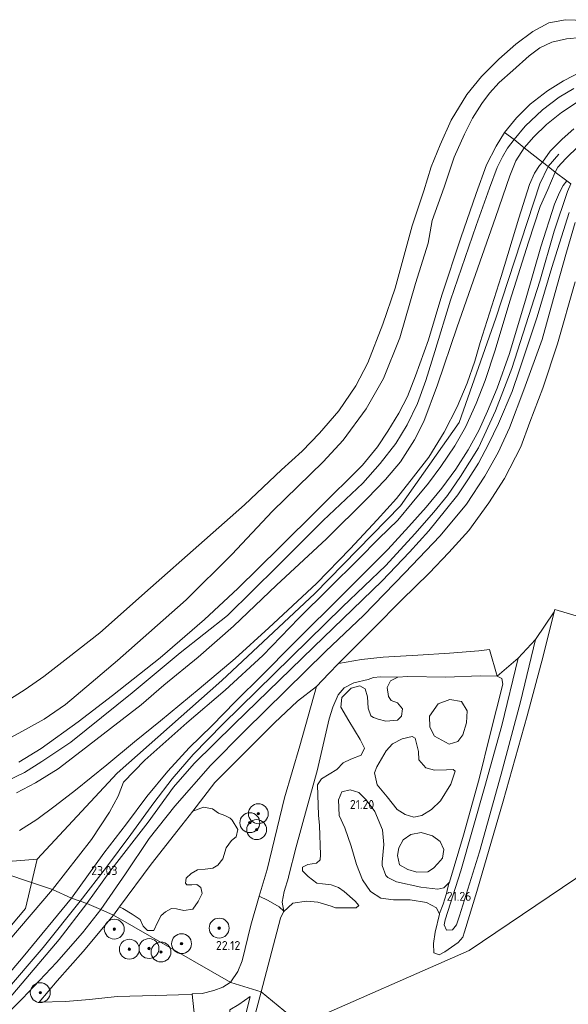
# Model space of a CAD drawing. Header units: metres. Extents: x 185049 to 189876, y 349292 to 352302.
# Tile 246 of 256: x 188223 to 188333, y 351795 to 351993. Entities that reach past the tile are written whole.
import ezdxf
from ezdxf.enums import TextEntityAlignment as Align

# ---------------------------------------------------------------- set-up
doc = ezdxf.new("R2010")
doc.units = ezdxf.units.M
for name, color, linetype, lineweight in [('B-WE-GR-BOOM-S', 90, 'Continuous', 25), ('B-WE-GR-GRAS-GV', 60, 'Continuous', 13), ('B-WE-GW-OPHOGING_KRUIN-G', 90, 'Continuous', 18), ('B-WE-GW-TALUD_KRUIN-G', 90, 'Continuous', 18), ('B-WE-GW-TALUD_TEEN-G', 90, 'Continuous', 18), ('B-WE-OB-BEKLEDING_STEEN-GV', 30, 'Continuous', 18), ('B-WE-OG-TERREIN_GROEN-GV', 7, 'Continuous', 18), ('B-WE-OG-WATER_POEL-GV', 7, 'Continuous', 18), ('B-WE-OG-WATER_SLOOT-G', 120, 'Continuous', 18), ('B-WE-OG-WATER_SLOOT-GV', 120, 'Continuous', 18), ('B-WE-VH-VERHARDING_HALFVERHARDING-GV', 252, 'Continuous', 18), ('X-XX-AL-HOOGTELABEL-S', 7, 'Continuous', 25)]:
    doc.layers.add(name, color=color, linetype=linetype, lineweight=lineweight)
doc.styles.add('NLCS-ISO-ANNOTATIVE-T18', font='NLCS-ISO.ttf', dxfattribs={"height": 1.8})

# ---------------------------------------------------------------- blocks, each defined once
blk = doc.blocks.new('SAL-HOOGTELABEL-SO')
at = {"color": 0, "linetype": 'ByBlock', "lineweight": -2, "style": 'NLCS-ISO-ANNOTATIVE-T18'}
blk.add_attdef('HOOGTE', text='', height=1.8, dxfattribs=at).set_placement((2.79, 0), align=Align.RIGHT)
blk = doc.blocks.new('SGR-BOOM_01-SO')
at = {"linetype": 'ByBlock', "lineweight": 18}
h = blk.add_hatch(color=0, dxfattribs=at)
h.dxf.hatch_style = 1
edge = h.paths.add_edge_path()
edge.add_arc((0, 0), 0.25, 0, 360)
at = {"color": 0, "linetype": 'ByBlock', "lineweight": 18}
for radius in [2, 0.25]:
    blk.add_circle((0, 0), radius, dxfattribs=at)

msp = doc.modelspace()

# ---------------------------------------------------------------- linework, layer by layer
at = {"layer": 'B-WE-GR-GRAS-GV'}
for points in [[(188220.605, 351856.161, 22.947), (188224.301, 351858.546, 22.959), (188228.041, 351861.171, 23.021), (188232.882, 351864.874, 23.05), (188239.246, 351869.9, 23.05), (188249.437, 351878.942, 23.091), (188259.144, 351887.533, 23.107), (188268.311, 351895.678, 23.042), (188275.756, 351902.686, 23.033), (188279.914, 351906.464, 23.013), (188283.403, 351910.051, 22.935), (188287.29, 351914.59, 22.869), (188290.671, 351919.617, 22.775), (188293.077, 351924.221, 22.75), (188296.117, 351931.987, 22.75), (188298.598, 351939.235, 22.791), (188302.007, 351951.728, 22.82), (188304.337, 351958.808, 22.771), (188305.82, 351963.594, 22.754), (188307.627, 351968.043, 22.758), (188309.855, 351972.979, 22.795), (188313, 351978.166, 22.816), (188315.954, 351981.779, 22.803), (188319.432, 351985.273, 22.808), (188322.817, 351988.317, 22.803), (188326.238, 351990.824, 22.799), (188329.489, 351992.555, 22.771), (188332.788, 351993.209, 22.775), (188336.812, 351993.066, 22.758)], [(188335.877, 351989.65, 21.202), (188332.981, 351989.373, 21.202), (188330.046, 351988.713, 21.202), (188327.631, 351987.546, 21.202), (188325.484, 351985.929, 21.202), (188322.196, 351982.975, 21.202), (188319.452, 351980.556, 21.202), (188317.531, 351978.423, 21.202), (188315.981, 351976.383, 21.202), (188314.136, 351973.39, 21.202), (188312.498, 351970.177, 21.202), (188310.45, 351965.554, 21.202), (188308.449, 351959.52, 21.202), (188306.033, 351952.842, 21.202), (188305.25, 351948.277, 21.202), (188302.665, 351940.159, 21.202), (188299.507, 351929.238, 21.202), (188296.218, 351921.083, 21.202), (188292.766, 351914.981, 21.202), (188288.177, 351908.638, 21.202), (188284.117, 351904.337, 21.202), (188273.932, 351894.36, 21.202), (188265.819, 351885.688, 21.202), (188256.63, 351876.577, 21.202), (188249.137, 351869.907, 21.202), (188242.8, 351864.365, 21.202), (188237.536, 351859.837, 21.202), (188232.384, 351855.534, 21.202), (188228.064, 351852.548, 21.202), (188224.37, 351850.494, 21.202), (188220.808, 351848.53, 21.202)], [(188223.026, 351843.934, 21.202), (188227.477, 351846.685, 21.202), (188234.915, 351852.048, 21.202), (188241.797, 351857.303, 21.202), (188251.396, 351864.882, 21.202), (188260.295, 351872.589, 21.202), (188267.007, 351878.822, 21.202), (188275.368, 351887.064, 21.202), (188283.149, 351894.789, 21.202), (188291.999, 351903.635, 21.202), (188295.034, 351907.296, 21.202), (188297.136, 351910.458, 21.202), (188299.362, 351914.109, 21.202), (188301.053, 351917.471, 21.202), (188302.667, 351921.572, 21.202), (188305.308, 351928.863, 21.202), (188307.987, 351937.806, 21.202), (188311.781, 351949.374, 21.202), (188314.883, 351958.248, 21.202), (188316.945, 351963.997, 21.202), (188318.896, 351967.75, 21.202), (188320.568, 351970.512, 21.202), (188322.507, 351969.125, 22.38), (188321.167, 351967.348, 22.376), (188320.118, 351965.659, 22.38), (188319.06, 351963.496, 22.409), (188317.508, 351959.302, 22.516), (188314.869, 351951.808, 22.491), (188309.687, 351936.832, 22.479), (188306.567, 351926.476, 22.487), (188304.778, 351920.639, 22.487), (188303.062, 351916.004, 22.483), (188301.037, 351911.755, 22.594), (188298.701, 351907.964, 22.639), (188295.564, 351903.968, 22.627), (188292.093, 351900.002, 22.434), (188284.14, 351892.5, 22.417), (188274.928, 351883.332, 22.426), (188264.906, 351873.399, 22.327), (188255.404, 351865.871, 22.393), (188245.781, 351857.872, 22.335), (188233.447, 351847.926, 22.331), (188227.618, 351844.03, 22.302), (188224.127, 351841.826, 22.344), (188220.411, 351840.054, 22.331)], [(188220.411, 351840.054, 22.331), (188224.127, 351841.826, 22.344), (188227.618, 351844.03, 22.302), (188233.447, 351847.926, 22.331), (188245.781, 351857.872, 22.335), (188255.404, 351865.871, 22.393), (188264.906, 351873.399, 22.327), (188274.928, 351883.332, 22.426), (188284.14, 351892.5, 22.417), (188292.093, 351900.002, 22.434), (188295.564, 351903.968, 22.627), (188298.701, 351907.964, 22.639), (188301.037, 351911.755, 22.594), (188303.062, 351916.004, 22.483), (188304.778, 351920.639, 22.487), (188306.567, 351926.476, 22.487), (188309.687, 351936.832, 22.479), (188314.869, 351951.808, 22.491), (188317.508, 351959.302, 22.516), (188319.06, 351963.496, 22.409), (188320.118, 351965.659, 22.38), (188321.167, 351967.348, 22.376), (188322.507, 351969.125, 22.38), (188324.508, 351967.449, 22.524), (188322.857, 351964.826, 22.524), (188321.609, 351961.823, 22.504), (188318.756, 351953.466, 22.553), (188314.711, 351941.954, 22.495), (188311.05, 351931.437, 22.545), (188307.115, 351919.815, 22.549), (188304.338, 351912.424, 22.582), (188302.466, 351908.706, 22.582), (188299.637, 351904.337, 22.594), (188296.667, 351900.785, 22.643), (188292.957, 351896.937, 22.557), (188284.783, 351888.842, 22.586), (188274.789, 351879.496, 22.532), (188266.119, 351871.282, 22.528), (188259.053, 351865.047, 22.5), (188252.123, 351859.37, 22.446), (188247.579, 351855.469, 22.442), (188241.429, 351850.691, 22.409), (188235.547, 351846.147, 22.413), (188230.907, 351842.563, 22.405), (188226.386, 351839.745, 22.401), (188222.54, 351837.743, 22.389)], [(188222.54, 351837.743, 22.389), (188226.386, 351839.745, 22.401), (188230.907, 351842.563, 22.405), (188235.547, 351846.147, 22.413), (188241.429, 351850.691, 22.409), (188247.579, 351855.469, 22.442), (188252.123, 351859.37, 22.446), (188259.053, 351865.047, 22.5), (188266.119, 351871.282, 22.528), (188274.789, 351879.496, 22.532), (188284.783, 351888.842, 22.586), (188292.957, 351896.937, 22.557), (188296.667, 351900.785, 22.643), (188299.637, 351904.337, 22.594), (188302.466, 351908.706, 22.582), (188304.338, 351912.424, 22.582), (188307.115, 351919.815, 22.549), (188311.05, 351931.437, 22.545), (188314.711, 351941.954, 22.495), (188318.756, 351953.466, 22.553), (188321.609, 351961.823, 22.504), (188322.857, 351964.826, 22.524), (188324.508, 351967.449, 22.524), (188328.167, 351964.585, 24.249), (188327.55, 351963.861, 24.265), (188326.582, 351962.338, 24.347), (188325.562, 351960.048, 24.438), (188323.459, 351953.311, 24.536), (188319.857, 351941.543, 24.528), (188315.633, 351928.302, 24.553), (188314.585, 351924.571, 24.536), (188313.034, 351920.105, 24.483), (188311.017, 351915.351, 24.479), (188308.452, 351910.288, 24.454), (188305.332, 351905.237, 24.454), (188302.289, 351901.268, 24.479), (188298.87, 351896.928, 24.532), (188295.006, 351892.623, 24.516), (188289.526, 351886.801, 24.516), (188282.779, 351879.854, 24.508), (188273.246, 351870.903, 24.557), (188266.426, 351864.753, 24.664), (188259.222, 351858.683, 24.672), (188251.472, 351852.216, 24.709), (188246.26, 351848.016, 24.984), (188240.662, 351843.407, 25.271), (188234.412, 351838.318, 25.575), (188230.317, 351835.159, 25.645), (188226.62, 351832.395, 25.69), (188223.115, 351830.203, 25.789)], [(188223.115, 351830.203, 25.789), (188226.62, 351832.395, 25.69), (188230.317, 351835.159, 25.645), (188234.412, 351838.318, 25.575), (188240.662, 351843.407, 25.271), (188246.26, 351848.016, 24.984), (188251.472, 351852.216, 24.709), (188259.222, 351858.683, 24.672), (188266.426, 351864.753, 24.664), (188273.246, 351870.903, 24.557), (188282.779, 351879.854, 24.508), (188289.526, 351886.801, 24.516), (188295.006, 351892.623, 24.516), (188298.87, 351896.928, 24.532), (188302.289, 351901.268, 24.479), (188305.332, 351905.237, 24.454), (188308.452, 351910.288, 24.454), (188311.017, 351915.351, 24.479), (188313.034, 351920.105, 24.483), (188314.585, 351924.571, 24.536), (188315.633, 351928.302, 24.553), (188319.857, 351941.543, 24.528), (188323.459, 351953.311, 24.536), (188325.562, 351960.048, 24.438), (188326.582, 351962.338, 24.347), (188327.55, 351963.861, 24.265), (188328.167, 351964.585, 24.249), (188329.314, 351963.678, 24.328), (188330.738, 351962.552, 24.425), (188329.247, 351959.045, 24.372), (188327.739, 351955.616, 24.409), (188325.369, 351948.489, 24.425), (188321.648, 351936.595, 24.446), (188318.683, 351926.743, 24.467), (188316.647, 351920.628, 24.483), (188314.885, 351916.048, 24.487), (188312.753, 351911.265, 24.454), (188310.609, 351907.5, 24.438), (188307.757, 351903.382, 24.401), (188305.299, 351900.004, 24.372), (188301.984, 351896.04, 24.372), (188299.119, 351892.608, 24.38), (188295.321, 351888.883, 24.43), (188291.248, 351884.713, 24.508), (188285.245, 351878.858, 24.516), (188279.251, 351872.85, 24.512), (188272.034, 351865.396, 24.577), (188264.434, 351858.393, 24.586), (188256.771, 351851.824, 24.721), (188248.299, 351844.307, 24.906), (188244.044, 351839.921, 25.054), (188242.952, 351837.061, 25.362), (188241.245, 351833.845, 25.321), (188237.599, 351828.398, 25.329), (188229.77, 351818.298, 25.399), (188215.926, 351822.944, 25.659)], [(188334.73, 351952.448, 23.136), (188333.016, 351946.454, 23.132), (188331.091, 351939.565, 23.058), (188328.091, 351928.905, 23.054), (188324.436, 351918.806, 23.074), (188321.589, 351911.12, 23.046), (188319.264, 351906.174, 23.05), (188316.579, 351901.393, 23.046), (188312.942, 351895.775, 23.025), (188307.599, 351889.408, 23.07), (188300.51, 351882.009, 23.058), (188292.287, 351873.508, 23.07), (188284.577, 351866.165, 23.07), (188276.644, 351858.325, 23.07), (188268.413, 351850.215, 23.029), (188261.536, 351843.225, 23.038), (188254.326, 351835.071, 23.013), (188249.181, 351828.594, 23.025), (188244.449, 351821.482, 22.984), (188239.498, 351814.311, 22.843), (188236.637, 351815.479, 22.997), (188241.292, 351821.916, 22.989), (188248.961, 351831.852, 22.959), (188254.085, 351838.888, 22.892), (188258.236, 351843.655, 22.87), (188266.234, 351851.587, 22.87), (188282.196, 351867.051, 22.892), (188295.982, 351880.348, 22.982), (188301.471, 351886.114, 22.967), (188305.387, 351890.414, 22.967), (188308.736, 351894.582, 22.922), (188311.213, 351897.683, 22.885), (188313.324, 351900.885, 22.892), (188315.334, 351904.053, 22.892), (188317.346, 351907.89, 22.892), (188319.325, 351911.994, 22.892), (188322.076, 351918.467, 22.915), (188323.588, 351922.805, 22.907), (188327.117, 351933.485, 22.892), (188330.076, 351943.364, 22.952), (188333.538, 351954.412, 23.034)], [(188334.773, 351940.496, 22.118), (188331.229, 351928.044, 22.093), (188328.264, 351919.099, 22.097), (188325.635, 351912.315, 22.101), (188323.839, 351907.355, 22.089), (188320.527, 351900.986, 22.101), (188317.426, 351896.044, 22.097), (188313.383, 351890.494, 22.134), (188309.381, 351886.092, 22.163), (188305.399, 351881.941, 22.134), (188299.867, 351876.472, 22.101), (188294.293, 351870.853, 22.011), (188287.193, 351863.76, 21.962), (188285.261, 351861.773, 22.092), (188282.799, 351859.147, 22.007), (188278.966, 351856.154, 22.151), (188274.331, 351851.832, 22.167), (188269.158, 351846.601, 22.237), (188262.346, 351839.81, 22.192), (188257.979, 351834.038, 22.029), (188255.751, 351831.268, 22.085), (188249.6, 351823.419, 22.015), (188243.24, 351814.814, 21.959), (188241.995, 351813.13, 21.957), (188239.498, 351814.311, 22.843), (188244.449, 351821.482, 22.984), (188249.181, 351828.594, 23.025), (188254.326, 351835.071, 23.013), (188261.536, 351843.225, 23.038), (188268.413, 351850.215, 23.029), (188276.644, 351858.325, 23.07), (188284.577, 351866.165, 23.07), (188292.287, 351873.508, 23.07), (188300.51, 351882.009, 23.058), (188307.599, 351889.408, 23.07), (188312.942, 351895.775, 23.025), (188316.579, 351901.393, 23.046), (188319.264, 351906.174, 23.05), (188321.589, 351911.12, 23.046), (188324.436, 351918.806, 23.074), (188328.091, 351928.905, 23.054), (188331.091, 351939.565, 23.058), (188333.016, 351946.454, 23.132), (188334.73, 351952.448, 23.136)], [(188086.146, 351853.485, 25.501), (188096.598, 351850.793, 25.521), (188108.282, 351847.758, 25.549), (188123.467, 351843.516, 25.521), (188135.283, 351840.234, 25.462), (188147.367, 351836.995, 25.47), (188162.641, 351833.217, 25.49), (188176.9, 351830.14, 25.446), (188187.223, 351828.502, 25.557), (188195.467, 351827.703, 25.628), (188202.442, 351827.264, 25.541), (188215.926, 351822.944, 25.659), (188229.77, 351818.298, 25.399), (188218.777, 351805.522, 25.407), (188209.214, 351794.48, 25.415)], [(188209.214, 351794.48, 25.415), (188218.777, 351805.522, 25.407), (188229.77, 351818.298, 25.399), (188233.554, 351816.589, 23.166), (188223.908, 351804.745, 23.249), (188218.337, 351798.294, 23.324), (188211.913, 351791.438, 23.355)], [(188211.913, 351791.438, 23.355), (188218.337, 351798.294, 23.324), (188223.908, 351804.745, 23.249), (188233.554, 351816.589, 23.166), (188235.324, 351815.966, 23.057), (188227.891, 351806.664, 23.206), (188219.957, 351797.362, 23.206), (188209.983, 351786.662, 23.243)], [(188211.161, 351785.742, 23.154), (188221.035, 351796.409, 23.131), (188231.078, 351808.244, 23.086), (188236.637, 351815.479, 22.997), (188239.498, 351814.311, 22.843), (188235.818, 351809.602, 22.95), (188230.572, 351803.623, 22.997), (188223.716, 351796.398, 23.048), (188216.415, 351789.104, 23.158)], [(188216.415, 351789.104, 23.158), (188223.716, 351796.398, 23.048), (188230.572, 351803.623, 22.997), (188235.818, 351809.602, 22.95), (188239.498, 351814.311, 22.843), (188241.995, 351813.13, 21.957), (188235.905, 351805.847, 21.973), (188230.725, 351799.919, 21.993), (188227.101, 351795.682, 21.965), (188232.352, 351795.784, 21.941), (188237.207, 351796.206, 21.981), (188242.762, 351796.812, 21.957), (188250.367, 351797.009, 22.02), (188255.082, 351797.158, 21.949), (188257.803, 351797.251, 21.89), (188258.372, 351792.239, 20.933)]]:
    msp.add_polyline3d(points, dxfattribs=at)
for points in [[(188240.071, 351825.643, 23.3), (188233.554, 351816.589, 23.166), (188229.77, 351818.298, 25.399), (188237.599, 351828.398, 25.329), (188241.245, 351833.845, 25.321), (188242.952, 351837.061, 25.362), (188244.044, 351839.921, 25.054), (188248.299, 351844.307, 24.906), (188256.771, 351851.824, 24.721), (188264.434, 351858.393, 24.586), (188272.034, 351865.396, 24.577), (188279.251, 351872.85, 24.512), (188285.245, 351878.858, 24.516), (188291.248, 351884.713, 24.508), (188295.321, 351888.883, 24.43), (188299.119, 351892.608, 24.38), (188301.984, 351896.04, 24.372), (188305.299, 351900.004, 24.372), (188307.757, 351903.382, 24.401), (188310.609, 351907.5, 24.438), (188312.753, 351911.265, 24.454), (188314.885, 351916.048, 24.487), (188316.647, 351920.628, 24.483), (188318.683, 351926.743, 24.467), (188321.648, 351936.595, 24.446), (188325.369, 351948.489, 24.425), (188327.739, 351955.616, 24.409), (188329.247, 351959.045, 24.372), (188330.738, 351962.552, 24.425), (188333.048, 351960.775, 23.317), (188332.346, 351959.853, 23.329), (188331.618, 351958.457, 23.378), (188330.595, 351956.126, 23.428), (188327.858, 351947.52, 23.341), (188324.908, 351937.305, 23.309), (188321.526, 351926.115, 23.251), (188319.049, 351919.11, 23.218), (188317.126, 351914.472, 23.239), (188315.377, 351910.61, 23.255), (188313.265, 351906.699, 23.255), (188310.756, 351902.814, 23.276), (188307.974, 351899.03, 23.296), (188304.85, 351895.202, 23.313), (188301.368, 351891.288, 23.341), (188297.111, 351886.684, 23.358), (188288.827, 351878.375, 23.341), (188277.957, 351867.573, 23.391), (188271.916, 351861.493, 23.37), (188266.551, 351856.121, 23.317), (188261.796, 351851.232, 23.354), (188257.251, 351846.776, 23.358), (188252.912, 351842.087, 23.37), (188248.724, 351837.03, 23.37), (188244.658, 351831.527, 23.366)], [(188240.615, 351822.835, 22.93), (188235.324, 351815.966, 23.057), (188233.554, 351816.589, 23.166), (188240.071, 351825.643, 23.3), (188244.658, 351831.527, 23.366), (188248.724, 351837.03, 23.37), (188252.912, 351842.087, 23.37), (188257.251, 351846.776, 23.358), (188261.796, 351851.232, 23.354), (188266.551, 351856.121, 23.317), (188271.916, 351861.493, 23.37), (188277.957, 351867.573, 23.391), (188288.827, 351878.375, 23.341), (188297.111, 351886.684, 23.358), (188301.368, 351891.288, 23.341), (188304.85, 351895.202, 23.313), (188307.974, 351899.03, 23.296), (188310.756, 351902.814, 23.276), (188313.265, 351906.699, 23.255), (188315.377, 351910.61, 23.255), (188317.126, 351914.472, 23.239), (188319.049, 351919.11, 23.218), (188321.526, 351926.115, 23.251), (188324.908, 351937.305, 23.309), (188327.858, 351947.52, 23.341), (188330.595, 351956.126, 23.428), (188331.618, 351958.457, 23.378), (188332.346, 351959.853, 23.329), (188333.048, 351960.775, 23.317), (188333.85, 351960.175, 23.109), (188333.202, 351958.67, 22.959), (188330.513, 351950.66, 22.892), (188327.654, 351940.647, 22.915), (188322.008, 351923.092, 22.922), (188318.717, 351914.549, 22.952), (188315.329, 351907.142, 22.974), (188311.744, 351901.338, 22.997), (188309.098, 351897.57, 23.049), (188306.385, 351894.169, 23.079), (188302.536, 351889.835, 23.072), (188296.745, 351883.468, 23.057), (188288.045, 351875.137, 23.072), (188277.705, 351865.039, 22.974), (188263.984, 351851.542, 22.937), (188257.994, 351845.442, 22.967), (188253.776, 351840.542, 22.974), (188250.126, 351835.773, 22.937), (188245.504, 351829.404, 23.027)], [(188276.383, 351836.744, 22.138), (188272.892, 351822.357, 22.081), (188271.278, 351816.989, 21.936), (188269.613, 351811.163, 22.134), (188267.851, 351803.939, 22.151), (188267.015, 351801.824, 22.085), (188265.593, 351799.727, 21.955), (188265.564, 351799.594, 21.949), (188241.995, 351813.13, 21.957), (188243.24, 351814.814, 21.959), (188243.929, 351814.462, 22.037), (188245.776, 351813.347, 21.945), (188247.382, 351812.268, 21.945), (188247.989, 351810.923, 21.945), (188248.841, 351810.056, 21.952), (188250.148, 351810.08, 21.952), (188250.883, 351811.689, 21.952), (188251.582, 351813.058, 21.952), (188252.482, 351813.806, 21.952), (188253.69, 351814.483, 21.952), (188254.686, 351814.406, 21.952), (188256.161, 351814.085, 21.952), (188257.951, 351814.379, 21.952), (188258.995, 351815.917, 21.945), (188259.799, 351817.491, 21.945), (188259.569, 351818.73, 21.922), (188258.749, 351819.321, 21.929), (188257.751, 351819.226, 21.906), (188256.72, 351819.235, 21.883), (188256.483, 351819.615, 21.914), (188256.628, 351820.576, 21.922), (188257.633, 351821.53, 21.937), (188258.877, 351822.276, 21.952), (188260.425, 351822.435, 21.945), (188261.973, 351822.593, 21.952), (188262.974, 351823.204, 21.968), (188263.982, 351824.501, 21.952), (188264.653, 351826.661, 21.952), (188265.697, 351828.199, 21.952), (188266.666, 351828.912, 21.945), (188266.987, 351830.387, 21.96), (188265.869, 351832.253, 21.968), (188265.46, 351832.634, 21.96), (188264.365, 351833.193, 21.96), (188263.131, 351833.65, 21.968), (188261.935, 351834.52, 22.014), (188260.117, 351834.844, 22.006), (188257.979, 351834.038, 22.029), (188262.346, 351839.81, 22.192), (188269.158, 351846.601, 22.237), (188274.331, 351851.832, 22.167), (188278.966, 351856.154, 22.151), (188282.799, 351859.147, 22.007), (188279.448, 351847.215, 22.093)], [(188232.352, 351795.784, 21.941), (188227.101, 351795.682, 21.965), (188230.725, 351799.919, 21.993), (188235.905, 351805.847, 21.973), (188241.995, 351813.13, 21.957), (188265.564, 351799.594, 21.949), (188265.448, 351799.581, 21.949), (188263.999, 351798.692, 21.949), (188262.14, 351797.978, 21.949), (188259.85, 351797.372, 21.949), (188257.865, 351797.303, 21.892), (188257.803, 351797.251, 21.89), (188255.082, 351797.158, 21.949), (188250.367, 351797.009, 22.02), (188242.762, 351796.812, 21.957), (188237.207, 351796.206, 21.981)]]:
    msp.add_polyline3d(points, close=True, dxfattribs=at)
at = {"layer": 'B-WE-GW-OPHOGING_KRUIN-G'}
for points in [[(188226.705, 351824.434, 25.637), (188242.76, 351841.734, 25.099), (188263.758, 351860.338, 24.664), (188282.491, 351877.845, 24.54), (188299.681, 351895.429, 24.454), (188311.457, 351912.246, 24.45), (188318.82, 351933.171, 24.504), (188327.649, 351960.177, 24.368), (188329.314, 351963.678, 24.328), (188331.491, 351966.179, 24.397)], [(188020.584, 351906.838, 25.175), (188004.73, 351883.461, 25.186), (188014.173, 351875.499, 25.356), (188036.812, 351865.778, 25.612), (188068.446, 351855.867, 25.368), (188095.012, 351848.393, 25.419), (188121.654, 351840.971, 25.478), (188158.181, 351831.481, 25.391), (188193.225, 351825.159, 25.478), (188209.959, 351823.093, 25.521), (188226.705, 351824.434, 25.637)], [(188226.705, 351824.434, 25.637), (188224.338, 351814.523, 25.557), (188207.174, 351794.021, 25.501), (188194.887, 351779.414, 25.494), (188187.991, 351769.824, 25.494), (188181.992, 351758.069, 25.494), (188173.428, 351739.368, 25.257), (188166.655, 351724.049, 25.123)]]:
    msp.add_polyline3d(points, dxfattribs=at)
at = {"layer": 'B-WE-GW-TALUD_KRUIN-G'}
for points in [[(188223.115, 351830.203, 25.789), (188226.62, 351832.395, 25.69), (188230.317, 351835.159, 25.645), (188234.412, 351838.318, 25.575), (188240.662, 351843.407, 25.271), (188246.26, 351848.016, 24.984), (188251.472, 351852.216, 24.709), (188259.222, 351858.683, 24.672), (188266.426, 351864.753, 24.664), (188273.246, 351870.903, 24.557), (188282.779, 351879.854, 24.508), (188289.526, 351886.801, 24.516), (188295.006, 351892.623, 24.516), (188298.87, 351896.928, 24.532), (188302.289, 351901.268, 24.479), (188305.332, 351905.237, 24.454), (188308.452, 351910.288, 24.454), (188311.017, 351915.351, 24.479), (188313.034, 351920.105, 24.483), (188314.585, 351924.571, 24.536), (188315.633, 351928.302, 24.553), (188319.857, 351941.543, 24.528), (188323.459, 351953.311, 24.536), (188325.562, 351960.048, 24.438), (188326.582, 351962.338, 24.347), (188327.55, 351963.861, 24.265), (188328.167, 351964.585, 24.249), (188329.747, 351966.754, 24.31), (188332.106, 351969.207, 24.413), (188334.452, 351971.259, 24.491)], [(188335.405, 351967.799, 24.54), (188332.88, 351965.326, 24.512), (188331.27, 351963.549, 24.425), (188330.738, 351962.552, 24.425), (188329.247, 351959.045, 24.372), (188327.739, 351955.616, 24.409), (188325.369, 351948.489, 24.425), (188321.648, 351936.595, 24.446), (188318.683, 351926.743, 24.467), (188316.647, 351920.628, 24.483), (188314.885, 351916.048, 24.487), (188312.753, 351911.265, 24.454), (188310.609, 351907.5, 24.438), (188307.757, 351903.382, 24.401), (188305.299, 351900.004, 24.372), (188301.984, 351896.04, 24.372), (188299.119, 351892.608, 24.38), (188295.321, 351888.883, 24.43), (188291.248, 351884.713, 24.508), (188285.245, 351878.858, 24.516), (188279.251, 351872.85, 24.512), (188272.034, 351865.396, 24.577), (188264.434, 351858.393, 24.586), (188256.771, 351851.824, 24.721), (188248.299, 351844.307, 24.906), (188244.044, 351839.921, 25.054), (188242.952, 351837.061, 25.362), (188241.245, 351833.845, 25.321), (188237.599, 351828.398, 25.329), (188229.77, 351818.298, 25.399)], [(188334.73, 351952.448, 23.136), (188333.016, 351946.454, 23.132), (188331.091, 351939.565, 23.058), (188328.091, 351928.905, 23.054), (188324.436, 351918.806, 23.074), (188321.589, 351911.12, 23.046), (188319.264, 351906.174, 23.05), (188316.579, 351901.393, 23.046), (188312.942, 351895.775, 23.025), (188307.599, 351889.408, 23.07), (188300.51, 351882.009, 23.058), (188292.287, 351873.508, 23.07), (188284.577, 351866.165, 23.07), (188276.644, 351858.325, 23.07), (188268.413, 351850.215, 23.029), (188261.536, 351843.225, 23.038), (188254.326, 351835.071, 23.013), (188249.181, 351828.594, 23.025), (188244.449, 351821.482, 22.984), (188239.498, 351814.311, 22.843)], [(188326.802, 351868.583, 21.259), (188323.79, 351856.064, 21.259), (188319.884, 351841.488, 21.255), (188315.499, 351825.901, 21.259), (188311.517, 351813.013, 21.169), (188310.909, 351811.234, 21.173), (188310.106, 351810.2, 21.202), (188308.93, 351810.128, 21.231), (188308.438, 351811.24, 21.239), (188308.637, 351812.203, 21.243), (188311.812, 351822.086, 21.243), (188316.621, 351839.017, 21.292), (188320.02, 351851.307, 21.325), (188323.279, 351864.855, 21.264)], [(188282.799, 351859.147, 22.007), (188279.448, 351847.215, 22.093), (188276.383, 351836.744, 22.138), (188272.892, 351822.357, 22.081)], [(188272.892, 351822.357, 22.081), (188271.278, 351816.989, 21.936), (188269.613, 351811.163, 22.134), (188267.851, 351803.939, 22.151), (188267.015, 351801.824, 22.085), (188265.593, 351799.727, 21.955), (188265.564, 351799.594, 21.949)], [(188229.77, 351818.298, 25.399), (188218.777, 351805.522, 25.407), (188209.214, 351794.48, 25.415), (188201.315, 351785.022, 25.423), (188197.016, 351779.973, 25.45), (188193.518, 351775.926, 25.427), (188190.872, 351772.278, 25.391), (188188.764, 351768.675, 25.34), (188186.035, 351762.849, 25.372), (188182.236, 351755.25, 25.379), (188179.886, 351749.92, 25.368), (188176.174, 351741.745, 25.301), (188172.908, 351733.089, 25.167), (188167.06, 351720.25, 24.903)], [(188239.498, 351814.311, 22.843), (188235.818, 351809.602, 22.95), (188230.572, 351803.623, 22.997), (188223.716, 351796.398, 23.048), (188216.415, 351789.104, 23.158), (188210.94, 351783.119, 23.241), (188206.584, 351778.329, 23.265), (188203.564, 351774.462, 23.304), (188200.947, 351770.766, 23.332), (188198.659, 351766.907, 23.328), (188195.102, 351760.097, 23.292), (188190.268, 351750.638, 23.213), (188186.262, 351742.199, 23.182), (188183.045, 351734.712, 23.095), (188179.254, 351725.884, 22.985), (188176.02, 351717.998, 22.918), (188173.055, 351711.355, 22.902), (188170.386, 351706.45, 22.954), (188168.383, 351702.642, 22.946), (188166.4, 351698.479, 22.985), (188164.891, 351694.651, 23.036), (188163.392, 351690.799, 23.08)], [(188265.564, 351799.594, 21.949), (188265.448, 351799.581, 21.949), (188263.999, 351798.692, 21.949), (188262.14, 351797.978, 21.949), (188259.85, 351797.372, 21.949), (188257.865, 351797.303, 21.892), (188257.803, 351797.251, 21.89)], [(188257.803, 351797.251, 21.89), (188255.082, 351797.158, 21.949), (188250.367, 351797.009, 22.02), (188242.762, 351796.812, 21.957), (188237.207, 351796.206, 21.981), (188232.352, 351795.784, 21.941), (188227.101, 351795.682, 21.965)], [(188269.495, 351796.821, 21.221), (188266.727, 351785.595, 21.217), (188263.298, 351773.499, 21.197), (188260.654, 351763.832, 21.209), (188258.276, 351754.849, 21.205), (188254.533, 351742.414, 21.221), (188253.819, 351741.632, 21.237), (188252.839, 351741.572, 21.24), (188252.184, 351742.063, 21.24), (188252.038, 351742.755, 21.244), (188252.171, 351743.562, 21.248), (188254.289, 351750.173, 21.221), (188257.293, 351760.726, 21.205), (188260.574, 351773.564, 21.221), (188263.199, 351782.237, 21.264), (188264.436, 351787.265, 21.225), (188265.248, 351792.351, 21.264), (188265.414, 351794.143, 21.268)]]:
    msp.add_polyline3d(points, dxfattribs=at)
at = {"layer": 'B-WE-GW-TALUD_TEEN-G'}
for points in [[(188335.159, 351976.652, 22.586), (188332.03, 351974.565, 22.598), (188328.956, 351972.123, 22.582), (188326.465, 351969.676, 22.512), (188324.508, 351967.449, 22.524), (188322.857, 351964.826, 22.524), (188321.609, 351961.823, 22.504), (188318.756, 351953.466, 22.553), (188314.711, 351941.954, 22.495), (188311.05, 351931.437, 22.545), (188307.115, 351919.815, 22.549), (188304.338, 351912.424, 22.582), (188302.466, 351908.706, 22.582), (188299.637, 351904.337, 22.594), (188296.667, 351900.785, 22.643), (188292.957, 351896.937, 22.557), (188284.783, 351888.842, 22.586), (188274.789, 351879.496, 22.532), (188266.119, 351871.282, 22.528), (188259.053, 351865.047, 22.5), (188252.123, 351859.37, 22.446), (188247.579, 351855.469, 22.442), (188241.429, 351850.691, 22.409), (188235.547, 351846.147, 22.413), (188230.907, 351842.563, 22.405), (188226.386, 351839.745, 22.401), (188222.54, 351837.743, 22.389)], [(188233.554, 351816.589, 23.166), (188240.071, 351825.643, 23.3), (188244.658, 351831.527, 23.366), (188248.724, 351837.03, 23.37), (188252.912, 351842.087, 23.37), (188257.251, 351846.776, 23.358), (188261.796, 351851.232, 23.354), (188266.551, 351856.121, 23.317), (188271.916, 351861.493, 23.37), (188277.957, 351867.573, 23.391), (188288.827, 351878.375, 23.341), (188297.111, 351886.684, 23.358), (188301.368, 351891.288, 23.341), (188304.85, 351895.202, 23.313), (188307.974, 351899.03, 23.296), (188310.756, 351902.814, 23.276), (188313.265, 351906.699, 23.255), (188315.377, 351910.61, 23.255), (188317.126, 351914.472, 23.239), (188319.049, 351919.11, 23.218), (188321.526, 351926.115, 23.251), (188324.908, 351937.305, 23.309), (188327.858, 351947.52, 23.341), (188330.595, 351956.126, 23.428), (188331.618, 351958.457, 23.378), (188332.346, 351959.853, 23.329), (188333.048, 351960.775, 23.317)], [(188277.138, 351820.84, 21.083), (188278.694, 351826.926, 21.083), (188280.773, 351834.464, 21.042), (188282.898, 351842.143, 21.021), (188285.351, 351852.635, 21.009), (188286.097, 351855, 21.058), (188287.164, 351857.451, 21.042), (188288.349, 351858.833, 21.009), (188290.325, 351859.861, 21.042), (188293.192, 351860.546, 21.054), (188294.275, 351860.955, 21.21), (188295.676, 351861.094, 21.292), (188299.101, 351860.979, 20.861)], [(188241.995, 351813.13, 21.957), (188243.24, 351814.814, 21.959), (188249.6, 351823.419, 22.015), (188255.751, 351831.268, 22.085), (188257.979, 351834.038, 22.029), (188262.346, 351839.81, 22.192), (188269.158, 351846.601, 22.237), (188274.331, 351851.832, 22.167), (188278.966, 351856.154, 22.151), (188282.799, 351859.147, 22.007)], [(188276.182, 351813.848, 20.878), (188276.209, 351813.987, 20.892), (188275.908, 351815.746, 21.079), (188276.29, 351817.913, 21.095), (188277.146, 351820.695, 21.084), (188277.138, 351820.84, 21.083)], [(188307.531, 351813.359, 20.861), (188307.53, 351813.496, 20.878), (188308.239, 351815.351, 21.14), (188308.875, 351817.518, 21.149), (188309.382, 351819.563, 20.888), (188309.484, 351819.765, 20.861)], [(188147.761, 351683.066, 24.93), (188151.373, 351684.772, 24.111), (188153.504, 351686.482, 23.765), (188155.044, 351688.226, 23.525), (188156.348, 351690.045, 23.391), (188158.697, 351694.524, 23.237), (188162.535, 351702.298, 23.08), (188166.667, 351710.236, 23.095), (188172.217, 351721.337, 23.178), (188177.374, 351732.899, 23.198), (188182.204, 351743.32, 23.284), (188187.325, 351754.29, 23.343), (188190.636, 351762.37, 23.363), (188192.97, 351767.523, 23.406), (188195.214, 351771.272, 23.41), (188197.683, 351774.829, 23.43), (188200.115, 351778.296, 23.493), (188204.411, 351783.25, 23.489), (188211.913, 351791.438, 23.355), (188218.337, 351798.294, 23.324), (188223.908, 351804.745, 23.249), (188233.554, 351816.589, 23.166)], [(188241.995, 351813.13, 21.957), (188235.905, 351805.847, 21.973), (188230.725, 351799.919, 21.993), (188227.101, 351795.682, 21.965)], [(188265.414, 351794.143, 21.268), (188267.215, 351795.167, 21.252), (188269.495, 351796.821, 21.221)]]:
    msp.add_polyline3d(points, dxfattribs=at)
at = {"layer": 'B-WE-OB-BEKLEDING_STEEN-GV'}
msp.add_polyline3d([(188275.575, 351812.539, 20.878), (188271.694, 351797.722, 20.878), (188265.564, 351799.594, 21.949), (188265.593, 351799.727, 21.955), (188267.015, 351801.824, 22.085), (188267.851, 351803.939, 22.151), (188269.613, 351811.163, 22.134), (188271.278, 351816.989, 21.936), (188273.058, 351816.08, 21.567), (188275.282, 351814.858, 21.16), (188276.209, 351813.987, 20.892), (188276.182, 351813.848, 20.878)], close=True, dxfattribs=at)
for points in [[(188258.372, 351792.239, 20.933), (188257.803, 351797.251, 21.89), (188257.865, 351797.303, 21.892), (188259.85, 351797.372, 21.949), (188262.14, 351797.978, 21.949), (188263.999, 351798.692, 21.949), (188265.448, 351799.581, 21.949), (188265.564, 351799.594, 21.949), (188271.694, 351797.722, 20.878), (188268.159, 351784.346, 20.878)], [(188266.727, 351785.595, 21.217), (188269.495, 351796.821, 21.221), (188267.215, 351795.167, 21.252)]]:
    msp.add_polyline3d(points, dxfattribs=at)
at = {"layer": 'B-WE-OG-TERREIN_GROEN-GV'}
for points in [[(188314.964, 351817.885, 20.861), (188312.533, 351809.797, 20.861), (188312.161, 351808.717, 20.861), (188311.254, 351807.639, 20.861), (188308.562, 351805.801, 20.861), (188307.431, 351805.172, 20.861), (188306.379, 351805.609, 20.861), (188306.307, 351807.451, 20.861), (188306.594, 351809.725, 20.861), (188307.531, 351813.359, 20.861), (188307.53, 351813.496, 20.878), (188308.239, 351815.351, 21.14), (188308.875, 351817.518, 21.149), (188309.382, 351819.563, 20.888), (188309.484, 351819.765, 20.861), (188312.308, 351829.212, 20.861), (188315.464, 351840.57, 20.861), (188317.684, 351849.542, 20.861), (188320.224, 351859.609, 20.861), (188320.015, 351860.72, 20.861), (188319.069, 351861.241, 20.861), (188323.279, 351864.855, 21.264), (188320.02, 351851.307, 21.325), (188316.621, 351839.017, 21.292), (188311.812, 351822.086, 21.243), (188308.637, 351812.203, 21.243), (188308.438, 351811.24, 21.239), (188308.93, 351810.128, 21.231), (188310.106, 351810.2, 21.202), (188310.909, 351811.234, 21.173), (188311.517, 351813.013, 21.169), (188315.499, 351825.901, 21.259), (188319.884, 351841.488, 21.255), (188323.79, 351856.064, 21.259), (188326.802, 351868.583, 21.259), (188330.558, 351874.153, 20.861), (188328.335, 351865.24, 20.861), (188325.138, 351853.263, 20.861), (188320.294, 351836.108, 20.861)], [(188310.106, 351810.2, 21.202), (188308.93, 351810.128, 21.231), (188308.438, 351811.24, 21.239), (188308.637, 351812.203, 21.243), (188311.812, 351822.086, 21.243), (188316.621, 351839.017, 21.292), (188320.02, 351851.307, 21.325), (188323.279, 351864.855, 21.264), (188326.802, 351868.583, 21.259), (188323.79, 351856.064, 21.259), (188319.884, 351841.488, 21.255), (188315.499, 351825.901, 21.259), (188311.517, 351813.013, 21.169), (188310.909, 351811.234, 21.173)], [(188317.57, 351866.585, 21.99), (188319.069, 351861.241, 20.861), (188315.658, 351861.253, 20.861), (188308.738, 351861.024, 20.861), (188301.102, 351861.118, 20.861), (188299.101, 351860.979, 20.861), (188295.676, 351861.094, 21.292), (188294.275, 351860.955, 21.21), (188293.192, 351860.546, 21.054), (188290.325, 351859.861, 21.042), (188288.349, 351858.833, 21.009), (188287.164, 351857.451, 21.042), (188286.097, 351855, 21.058), (188285.351, 351852.635, 21.009), (188282.898, 351842.143, 21.021), (188280.773, 351834.464, 21.042), (188278.694, 351826.926, 21.083), (188277.138, 351820.84, 21.083), (188277.146, 351820.695, 21.084), (188276.29, 351817.913, 21.095), (188275.908, 351815.746, 21.079), (188276.209, 351813.987, 20.892), (188275.282, 351814.858, 21.16), (188273.058, 351816.08, 21.567), (188271.278, 351816.989, 21.936), (188272.892, 351822.357, 22.081), (188276.383, 351836.744, 22.138), (188279.448, 351847.215, 22.093), (188282.799, 351859.147, 22.007), (188285.261, 351861.773, 22.092), (188287.193, 351863.76, 21.962), (188291.822, 351864.564, 21.953), (188296.182, 351865.017, 21.953), (188303.163, 351865.449, 21.974), (188309.521, 351865.843, 21.986), (188315.415, 351866.29, 21.986)], [(188297.648, 351860.265, 20.861), (188296.957, 351858.9, 20.861), (188297.253, 351857.13, 20.861), (188297.823, 351856.346, 20.861), (188299.032, 351855.861, 20.861), (188300.067, 351854.609, 20.861), (188299.834, 351853.149, 20.861), (188299.091, 351852.384, 20.861), (188296.705, 351852.193, 20.861), (188295.184, 351852.534, 20.861), (188294.232, 351852.905, 20.861), (188293.688, 351853.245, 20.861), (188293.16, 351854.789, 20.861), (188293.064, 351857.066, 20.861), (188292.559, 351858.692, 20.861), (188291.48, 351859.238, 20.861), (188289.779, 351858.816, 20.861), (188287.883, 351856.901, 20.861), (188287.692, 351854.995, 20.861), (188289.295, 351852.21, 20.861), (188291.534, 351848.501, 20.861), (188292.42, 351846.705, 20.861), (188291.736, 351845.336, 20.861), (188289.659, 351844.535, 20.861), (188288.12, 351843.759, 20.861), (188286.897, 351842.475, 20.861), (188283.786, 351840.566, 20.861), (188283.012, 351839.358, 20.861), (188283.163, 351833.264, 20.878), (188283.363, 351831.164, 20.878), (188283.57, 351825.253, 20.878), (188283.546, 351824.294, 20.878), (188282.775, 351823.587, 20.878), (188281.085, 351823.349, 20.878), (188279.987, 351822.782, 20.878), (188280.014, 351822.094, 20.878), (188281.094, 351820.91, 20.878), (188282.891, 351819.598, 20.878), (188283.979, 351819.459, 20.878), (188285.74, 351819.222, 20.878), (188287.211, 351818.739, 20.878), (188288.36, 351817.888, 20.878), (188290.564, 351815.975, 20.878), (188291.274, 351815.109, 20.878), (188290.765, 351814.602, 20.878), (188286.589, 351814.631, 20.878), (188285.758, 351814.984, 20.878), (188283.049, 351815.78, 20.878), (188280.753, 351815.997, 20.878), (188278.049, 351815.552, 20.878), (188276.182, 351813.848, 20.878), (188276.209, 351813.987, 20.892), (188275.908, 351815.746, 21.079), (188276.29, 351817.913, 21.095), (188277.146, 351820.695, 21.084), (188277.138, 351820.84, 21.083), (188278.694, 351826.926, 21.083), (188280.773, 351834.464, 21.042), (188282.898, 351842.143, 21.021), (188285.351, 351852.635, 21.009), (188286.097, 351855, 21.058), (188287.164, 351857.451, 21.042), (188288.349, 351858.833, 21.009), (188290.325, 351859.861, 21.042), (188293.192, 351860.546, 21.054), (188294.275, 351860.955, 21.21), (188295.676, 351861.094, 21.292), (188299.101, 351860.979, 20.861)], [(188304.781, 351842.76, 20.861), (188306.496, 351842.28, 20.861), (188308.914, 351842.398, 20.861), (188310.212, 351842.448, 20.861), (188310.65, 351842.097, 20.861), (188309.784, 351839.48, 20.861), (188307.716, 351836.131, 20.861), (188305.888, 351834.429, 20.861), (188303.941, 351833.213, 20.861), (188302.326, 351832.888, 20.861), (188300.596, 351833.392, 20.861), (188299.006, 351834.431, 20.861), (188296.977, 351836.961, 20.861), (188294.965, 351839.36, 20.861), (188294.42, 351841.772, 20.861), (188294.903, 351842.997, 20.861), (188296.756, 351846.228, 20.861), (188298.075, 351847.618, 20.861), (188300.017, 351848.636, 20.861), (188302.034, 351849.048, 20.861), (188302.612, 351848.752, 20.861), (188303.294, 351846.072, 20.861), (188303.369, 351844.369, 20.861)], [(188303.771, 351818.803, 20.861), (188307.13, 351818.374, 20.861), (188308.366, 351818.634, 20.861), (188309.484, 351819.765, 20.861), (188309.382, 351819.563, 20.888), (188308.875, 351817.518, 21.149), (188308.239, 351815.351, 21.14), (188307.53, 351813.496, 20.878), (188307.531, 351813.359, 20.861), (188306.912, 351814.654, 20.861), (188304.916, 351815.681, 20.861), (188301.638, 351816.25, 20.861), (188298.273, 351816.218, 20.861), (188295.696, 351816.573, 20.861), (188293.655, 351817.931, 20.861), (188292.014, 351820.266, 20.861), (188290.84, 351823.333, 20.861), (188289.771, 351827.008, 20.861), (188288.484, 351830.734, 20.861), (188287.37, 351833.2, 20.861), (188287.237, 351836.336, 20.861), (188287.899, 351837.96, 20.861), (188289.538, 351838.332, 20.861), (188291.325, 351837.795, 20.861), (188292.793, 351836.373, 20.861), (188294.541, 351833.994, 20.861), (188296.077, 351830.293, 20.861), (188296.301, 351827.329, 20.861), (188295.981, 351823.802, 20.861), (188295.997, 351823.139, 20.861), (188296.752, 351821.133, 20.861), (188297.094, 351820.732, 20.861), (188298.853, 351819.885, 20.861)], [(188256.72, 351819.235, 21.883), (188257.751, 351819.226, 21.906), (188258.749, 351819.321, 21.929), (188259.569, 351818.73, 21.922), (188259.799, 351817.491, 21.945), (188258.995, 351815.917, 21.945), (188257.951, 351814.379, 21.952), (188256.161, 351814.085, 21.952), (188254.686, 351814.406, 21.952), (188253.69, 351814.483, 21.952), (188252.482, 351813.806, 21.952), (188251.582, 351813.058, 21.952), (188250.883, 351811.689, 21.952), (188250.148, 351810.08, 21.952), (188248.841, 351810.056, 21.952), (188247.989, 351810.923, 21.945), (188247.382, 351812.268, 21.945), (188245.776, 351813.347, 21.945), (188243.929, 351814.462, 22.037), (188243.24, 351814.814, 21.959), (188249.6, 351823.419, 22.015), (188255.751, 351831.268, 22.085), (188257.979, 351834.038, 22.029), (188260.117, 351834.844, 22.006), (188261.935, 351834.52, 22.014), (188263.131, 351833.65, 21.968), (188264.365, 351833.193, 21.96), (188265.46, 351832.634, 21.96), (188265.869, 351832.253, 21.968), (188266.987, 351830.387, 21.96), (188266.666, 351828.912, 21.945), (188265.697, 351828.199, 21.952), (188264.653, 351826.661, 21.952), (188263.982, 351824.501, 21.952), (188262.974, 351823.204, 21.968), (188261.973, 351822.593, 21.952), (188260.425, 351822.435, 21.945), (188258.877, 351822.276, 21.952), (188257.633, 351821.53, 21.937), (188256.628, 351820.576, 21.922), (188256.483, 351819.615, 21.914)], [(188305.143, 351821.884, 20.861), (188302.95, 351821.778, 20.861), (188301.106, 351822.331, 20.861), (188299.485, 351823.275, 20.861), (188299.052, 351825.18, 20.861), (188299.312, 351826.681, 20.861), (188300.19, 351828.322, 20.861), (188301.768, 351829.382, 20.861), (188303.811, 351829.758, 20.861), (188306.076, 351829.136, 20.861), (188307.608, 351827.957, 20.861), (188308.375, 351826.345, 20.861), (188308.085, 351824.595, 20.861), (188307.161, 351823.527, 20.861), (188306.293, 351822.602, 20.861)], [(188253.819, 351741.632, 21.237), (188252.839, 351741.572, 21.24), (188252.184, 351742.063, 21.24), (188252.038, 351742.755, 21.244), (188252.171, 351743.562, 21.248), (188254.289, 351750.173, 21.221), (188257.293, 351760.726, 21.205), (188260.574, 351773.564, 21.221), (188263.199, 351782.237, 21.264), (188264.436, 351787.265, 21.225), (188265.248, 351792.351, 21.264), (188265.414, 351794.143, 21.268), (188267.215, 351795.167, 21.252), (188269.495, 351796.821, 21.221), (188266.727, 351785.595, 21.217), (188263.298, 351773.499, 21.197), (188260.654, 351763.832, 21.209), (188258.276, 351754.849, 21.205), (188254.533, 351742.414, 21.221)]]:
    msp.add_polyline3d(points, close=True, dxfattribs=at)
at = {"layer": 'B-WE-OG-WATER_POEL-GV'}
for points in [[(188682.88, 351434.129, 20.896), (188667.696, 351438.394, 20.919), (188653.253, 351441.512, 20.923), (188639.246, 351444.27, 20.915), (188626.208, 351447.089, 20.931), (188611.761, 351449.473, 20.915), (188596.79, 351451.848, 20.872), (188579.109, 351454.801, 20.844), (188504.853, 351539.282, 20.872), (188422.75, 351625.939, 20.876), (188354.219, 351702.108, 20.88), (188279.678, 351791.16, 20.878), (188313.445, 351806.06, 20.861), (188450.246, 351898.456, 20.861), (188457.737, 351894.896, 20.88), (188464.491, 351892.661, 20.919), (188471.192, 351891.773, 20.939), (188478.603, 351892.201, 20.943), (188485.344, 351893.852, 20.955), (188493.544, 351897.389, 20.947), (188501.575, 351903.432, 20.899), (188565.104, 351846.257, 20.952), (188610.193, 351805.849, 20.892), (188681.915, 351741.995, 20.896)], [(188450.246, 351898.456, 20.861), (188313.445, 351806.06, 20.861), (188279.678, 351791.16, 20.878), (188271.694, 351797.722, 20.878), (188275.575, 351812.539, 20.878), (188276.182, 351813.848, 20.878), (188278.049, 351815.552, 20.878), (188280.753, 351815.997, 20.878), (188283.049, 351815.78, 20.878), (188285.758, 351814.984, 20.878), (188286.589, 351814.631, 20.878), (188290.765, 351814.602, 20.878), (188291.274, 351815.109, 20.878), (188290.564, 351815.975, 20.878), (188288.36, 351817.888, 20.878), (188287.211, 351818.739, 20.878), (188285.74, 351819.222, 20.878), (188283.979, 351819.459, 20.878), (188282.891, 351819.598, 20.878), (188281.094, 351820.91, 20.878), (188280.014, 351822.094, 20.878), (188279.987, 351822.782, 20.878), (188281.085, 351823.349, 20.878), (188282.775, 351823.587, 20.878), (188283.546, 351824.294, 20.878), (188283.57, 351825.253, 20.878), (188283.363, 351831.164, 20.878), (188283.163, 351833.264, 20.878), (188283.012, 351839.358, 20.861), (188283.786, 351840.566, 20.861), (188286.897, 351842.475, 20.861), (188288.12, 351843.759, 20.861), (188289.659, 351844.535, 20.861), (188291.736, 351845.336, 20.861), (188292.42, 351846.705, 20.861), (188291.534, 351848.501, 20.861), (188289.295, 351852.21, 20.861), (188287.692, 351854.995, 20.861), (188287.883, 351856.901, 20.861), (188289.779, 351858.816, 20.861), (188291.48, 351859.238, 20.861), (188292.559, 351858.692, 20.861), (188293.064, 351857.066, 20.861), (188293.16, 351854.789, 20.861), (188293.688, 351853.245, 20.861), (188294.232, 351852.905, 20.861), (188295.184, 351852.534, 20.861), (188296.705, 351852.193, 20.861), (188299.091, 351852.384, 20.861), (188299.834, 351853.149, 20.861), (188300.067, 351854.609, 20.861), (188299.032, 351855.861, 20.861), (188297.823, 351856.346, 20.861), (188297.253, 351857.13, 20.861), (188296.957, 351858.9, 20.861), (188297.648, 351860.265, 20.861), (188299.101, 351860.979, 20.861), (188301.102, 351861.118, 20.861), (188308.738, 351861.024, 20.861), (188315.658, 351861.253, 20.861), (188319.069, 351861.241, 20.861), (188320.015, 351860.72, 20.861), (188320.224, 351859.609, 20.861), (188317.684, 351849.542, 20.861), (188315.464, 351840.57, 20.861), (188312.308, 351829.212, 20.861), (188309.484, 351819.765, 20.861), (188308.366, 351818.634, 20.861), (188307.13, 351818.374, 20.861), (188303.771, 351818.803, 20.861), (188298.853, 351819.885, 20.861), (188297.094, 351820.732, 20.861), (188296.752, 351821.133, 20.861), (188295.997, 351823.139, 20.861), (188295.981, 351823.802, 20.861), (188296.301, 351827.329, 20.861), (188296.077, 351830.293, 20.861), (188294.541, 351833.994, 20.861), (188292.793, 351836.373, 20.861), (188291.325, 351837.795, 20.861), (188289.538, 351838.332, 20.861), (188287.899, 351837.96, 20.861), (188287.237, 351836.336, 20.861), (188287.37, 351833.2, 20.861), (188288.484, 351830.734, 20.861), (188289.771, 351827.008, 20.861), (188290.84, 351823.333, 20.861), (188292.014, 351820.266, 20.861), (188293.655, 351817.931, 20.861), (188295.696, 351816.573, 20.861), (188298.273, 351816.218, 20.861), (188301.638, 351816.25, 20.861), (188304.916, 351815.681, 20.861), (188306.912, 351814.654, 20.861), (188307.531, 351813.359, 20.861), (188306.594, 351809.725, 20.861), (188306.307, 351807.451, 20.861), (188306.379, 351805.609, 20.861), (188307.431, 351805.172, 20.861), (188308.562, 351805.801, 20.861), (188311.254, 351807.639, 20.861), (188312.161, 351808.717, 20.861), (188312.533, 351809.797, 20.861), (188314.964, 351817.885, 20.861), (188320.294, 351836.108, 20.861), (188325.138, 351853.263, 20.861), (188328.335, 351865.24, 20.861), (188330.558, 351874.153, 20.861), (188330.669, 351874.633, 20.861), (188334.96, 351873.346, 20.861)], [(188268.159, 351784.346, 20.878), (188271.694, 351797.722, 20.878), (188279.678, 351791.16, 20.878)]]:
    msp.add_polyline3d(points, dxfattribs=at)
for points in [[(188306.495, 351849.117, 20.861), (188309.43, 351847.506, 20.861), (188311.185, 351848.103, 20.861), (188312.202, 351849.436, 20.861), (188312.919, 351851.8, 20.861), (188313.039, 351854.236, 20.861), (188311.938, 351856.127, 20.861), (188309.597, 351856.545, 20.861), (188307.252, 351855.669, 20.861), (188305.491, 351853.159, 20.861), (188305.584, 351850.95, 20.861)], [(188300.596, 351833.392, 20.861), (188302.326, 351832.888, 20.861), (188303.941, 351833.213, 20.861), (188305.888, 351834.429, 20.861), (188307.716, 351836.131, 20.861), (188309.784, 351839.48, 20.861), (188310.65, 351842.097, 20.861), (188310.212, 351842.448, 20.861), (188308.914, 351842.398, 20.861), (188306.496, 351842.28, 20.861), (188304.781, 351842.76, 20.861), (188303.369, 351844.369, 20.861), (188303.294, 351846.072, 20.861), (188302.612, 351848.752, 20.861), (188302.034, 351849.048, 20.861), (188300.017, 351848.636, 20.861), (188298.075, 351847.618, 20.861), (188296.756, 351846.228, 20.861), (188294.903, 351842.997, 20.861), (188294.42, 351841.772, 20.861), (188294.965, 351839.36, 20.861), (188296.977, 351836.961, 20.861), (188299.006, 351834.431, 20.861)], [(188301.106, 351822.331, 20.861), (188302.95, 351821.778, 20.861), (188305.143, 351821.884, 20.861), (188306.293, 351822.602, 20.861), (188307.161, 351823.527, 20.861), (188308.085, 351824.595, 20.861), (188308.375, 351826.345, 20.861), (188307.608, 351827.957, 20.861), (188306.076, 351829.136, 20.861), (188303.811, 351829.758, 20.861), (188301.768, 351829.382, 20.861), (188300.19, 351828.322, 20.861), (188299.312, 351826.681, 20.861), (188299.052, 351825.18, 20.861), (188299.485, 351823.275, 20.861)]]:
    msp.add_polyline3d(points, close=True, dxfattribs=at)
at = {"layer": 'B-WE-OG-WATER_SLOOT-G'}
msp.add_polyline3d([(188220.411, 351840.054, 22.331), (188224.127, 351841.826, 22.344), (188227.618, 351844.03, 22.302), (188233.447, 351847.926, 22.331), (188245.781, 351857.872, 22.335), (188255.404, 351865.871, 22.393), (188264.906, 351873.399, 22.327), (188274.928, 351883.332, 22.426), (188284.14, 351892.5, 22.417), (188292.093, 351900.002, 22.434), (188295.564, 351903.968, 22.627), (188298.701, 351907.964, 22.639), (188301.037, 351911.755, 22.594), (188303.062, 351916.004, 22.483), (188304.778, 351920.639, 22.487), (188306.567, 351926.476, 22.487), (188309.687, 351936.832, 22.479), (188314.869, 351951.808, 22.491), (188317.508, 351959.302, 22.516), (188319.06, 351963.496, 22.409), (188320.118, 351965.659, 22.38), (188321.167, 351967.348, 22.376), (188322.507, 351969.125, 22.38), (188324.709, 351971.783, 22.38), (188328.152, 351975.093, 22.389), (188331.55, 351977.656, 22.401), (188334.506, 351979.359, 22.376)], dxfattribs=at)
at = {"layer": 'B-WE-OG-WATER_SLOOT-GV'}
for points in [[(188220.808, 351848.53, 21.202), (188224.37, 351850.494, 21.202), (188228.064, 351852.548, 21.202), (188232.384, 351855.534, 21.202), (188237.536, 351859.837, 21.202), (188242.8, 351864.365, 21.202), (188249.137, 351869.907, 21.202), (188256.63, 351876.577, 21.202), (188265.819, 351885.688, 21.202), (188273.932, 351894.36, 21.202), (188284.117, 351904.337, 21.202), (188288.177, 351908.638, 21.202), (188292.766, 351914.981, 21.202), (188296.218, 351921.083, 21.202), (188299.507, 351929.238, 21.202), (188302.665, 351940.159, 21.202), (188305.25, 351948.277, 21.202), (188306.033, 351952.842, 21.202), (188308.449, 351959.52, 21.202), (188310.45, 351965.554, 21.202), (188312.498, 351970.177, 21.202), (188314.136, 351973.39, 21.202), (188315.981, 351976.383, 21.202), (188317.531, 351978.423, 21.202), (188319.452, 351980.556, 21.202), (188322.196, 351982.975, 21.202), (188325.484, 351985.929, 21.202), (188327.631, 351987.546, 21.202), (188330.046, 351988.713, 21.202), (188332.981, 351989.373, 21.202), (188335.877, 351989.65, 21.202)], [(188336.129, 351982.852, 21.202), (188332.409, 351980.927, 21.202), (188329.204, 351978.875, 21.202), (188325.732, 351976.199, 21.202), (188322.991, 351973.478, 21.202), (188320.568, 351970.512, 21.202), (188318.896, 351967.75, 21.202), (188316.945, 351963.997, 21.202), (188314.883, 351958.248, 21.202), (188311.781, 351949.374, 21.202), (188307.987, 351937.806, 21.202), (188305.308, 351928.863, 21.202), (188302.667, 351921.572, 21.202), (188301.053, 351917.471, 21.202), (188299.362, 351914.109, 21.202), (188297.136, 351910.458, 21.202), (188295.034, 351907.296, 21.202), (188291.999, 351903.635, 21.202), (188283.149, 351894.789, 21.202), (188275.368, 351887.064, 21.202), (188267.007, 351878.822, 21.202), (188260.295, 351872.589, 21.202), (188251.396, 351864.882, 21.202), (188241.797, 351857.303, 21.202), (188234.915, 351852.048, 21.202), (188227.477, 351846.685, 21.202), (188223.026, 351843.934, 21.202)]]:
    msp.add_polyline3d(points, dxfattribs=at)
at = {"layer": 'B-WE-VH-VERHARDING_HALFVERHARDING-GV'}
for points in [[(188333.538, 351954.412, 23.034), (188330.076, 351943.364, 22.952), (188327.117, 351933.485, 22.892), (188323.588, 351922.805, 22.907), (188322.076, 351918.467, 22.915), (188319.325, 351911.994, 22.892), (188317.346, 351907.89, 22.892), (188315.334, 351904.053, 22.892), (188313.324, 351900.885, 22.892), (188311.213, 351897.683, 22.885), (188308.736, 351894.582, 22.922), (188305.387, 351890.414, 22.967), (188301.471, 351886.114, 22.967), (188295.982, 351880.348, 22.982), (188282.196, 351867.051, 22.892), (188266.234, 351851.587, 22.87), (188258.236, 351843.655, 22.87), (188254.085, 351838.888, 22.892), (188248.961, 351831.852, 22.959), (188241.292, 351821.916, 22.989), (188236.637, 351815.479, 22.997), (188235.324, 351815.966, 23.057), (188240.615, 351822.835, 22.93), (188245.504, 351829.404, 23.027), (188250.126, 351835.773, 22.937), (188253.776, 351840.542, 22.974), (188257.994, 351845.442, 22.967), (188263.984, 351851.542, 22.937), (188277.705, 351865.039, 22.974), (188288.045, 351875.137, 23.072), (188296.745, 351883.468, 23.057), (188302.536, 351889.835, 23.072), (188306.385, 351894.169, 23.079), (188309.098, 351897.57, 23.049), (188311.744, 351901.338, 22.997), (188315.329, 351907.142, 22.974), (188318.717, 351914.549, 22.952), (188322.008, 351923.092, 22.922), (188327.654, 351940.647, 22.915), (188330.513, 351950.66, 22.892), (188333.202, 351958.67, 22.959), (188333.85, 351960.175, 23.109)], [(188209.983, 351786.662, 23.243), (188219.957, 351797.362, 23.206), (188227.891, 351806.664, 23.206), (188235.324, 351815.966, 23.057), (188236.637, 351815.479, 22.997), (188231.078, 351808.244, 23.086), (188221.035, 351796.409, 23.131), (188211.161, 351785.742, 23.154)]]:
    msp.add_polyline3d(points, dxfattribs=at)

# ---------------------------------------------------------------- block references
at = {"layer": 'B-WE-GR-BOOM-S'}
for p in [(188271.104, 351833.549, 21.968), (188269.405, 351831.742, 22.029), (188270.768, 351830.356, 21.968), (188263.246, 351810.554, 22.044), (188242.176, 351810.353, 21.922), (188255.693, 351807.421, 21.906), (188245.201, 351806.306, 21.868), (188249.155, 351806.445, 21.906), (188251.555, 351805.737, 21.791), (188227.317, 351797.574, 22.758)]:
    msp.add_blockref('SGR-BOOM_01-SO', p, dxfattribs=at)
at = {"layer": 'X-XX-AL-HOOGTELABEL-S'}
for p, values in [((188291.593, 351834.512, 21.202), {'HOOGTE': '21.20'}), ((188240.025, 351821.227, 23.029), {'HOOGTE': '23.03'}), ((188311.107, 351816.044, 21.259), {'HOOGTE': '21.26'}), ((188264.694, 351806.155, 22.122), {'HOOGTE': '22.12'})]:
    msp.add_blockref('SAL-HOOGTELABEL-SO', p, dxfattribs=at).add_auto_attribs(values)

doc.saveas('drawing.dxf')
